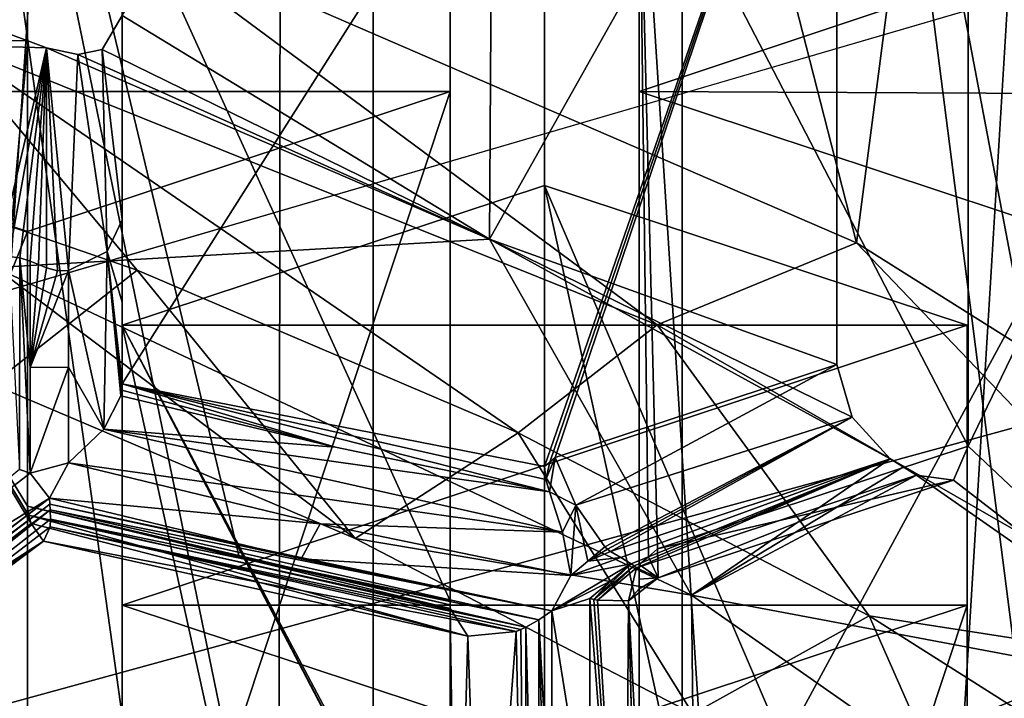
# Model space of a CAD drawing. Header units: millimetres. Extents: x -108 to 102, y -42 to 80.
# Tile 134 of 256: x -62.093 to -60.791, y -2.159 to -1.262. Entities that reach past the tile are written whole.
import ezdxf

# ---------------------------------------------------------------- set-up
doc = ezdxf.new("R2010")
doc.units = ezdxf.units.MM
doc.header["$LTSCALE"] = 81.481481
for name, color, linetype in [('1095', 7, 'CONTINUOUS'), ('1213', 7, 'CONTINUOUS'), ('1372', 7, 'CONTINUOUS'), ('1403', 7, 'CONTINUOUS'), ('1467', 7, 'CONTINUOUS'), ('1478', 7, 'CONTINUOUS'), ('1506', 7, 'CONTINUOUS'), ('1515', 7, 'CONTINUOUS'), ('1519', 7, 'CONTINUOUS'), ('1525', 7, 'CONTINUOUS'), ('1597', 7, 'CONTINUOUS'), ('1610', 7, 'CONTINUOUS'), ('1633', 7, 'CONTINUOUS'), ('1668', 7, 'CONTINUOUS'), ('1683', 7, 'CONTINUOUS'), ('1746', 7, 'CONTINUOUS'), ('1754', 7, 'CONTINUOUS'), ('1761', 7, 'CONTINUOUS'), ('1763', 7, 'CONTINUOUS'), ('1783', 7, 'CONTINUOUS'), ('1789', 7, 'CONTINUOUS'), ('1800', 7, 'CONTINUOUS'), ('1804', 7, 'CONTINUOUS'), ('1815', 7, 'CONTINUOUS'), ('1844', 7, 'CONTINUOUS'), ('1870', 7, 'CONTINUOUS'), ('1883', 7, 'CONTINUOUS'), ('1892', 7, 'CONTINUOUS'), ('257', 7, 'CONTINUOUS'), ('2739', 7, 'CONTINUOUS'), ('2749', 7, 'CONTINUOUS'), ('278', 7, 'CONTINUOUS'), ('2783', 7, 'CONTINUOUS'), ('2784', 7, 'CONTINUOUS'), ('326', 7, 'CONTINUOUS'), ('328', 7, 'CONTINUOUS'), ('334', 7, 'CONTINUOUS'), ('343', 7, 'CONTINUOUS'), ('393', 7, 'CONTINUOUS'), ('403', 7, 'CONTINUOUS'), ('417', 7, 'CONTINUOUS'), ('447', 7, 'CONTINUOUS'), ('452', 7, 'CONTINUOUS'), ('457', 7, 'CONTINUOUS'), ('491', 7, 'CONTINUOUS'), ('525', 7, 'CONTINUOUS'), ('582', 7, 'CONTINUOUS'), ('638', 7, 'CONTINUOUS'), ('840', 7, 'CONTINUOUS')]:
    doc.layers.add(name, color=color, linetype=linetype)

msp = doc.modelspace()

# ---------------------------------------------------------------- linework, layer by layer
at = {"layer": '1095', "color": 7, "linetype": 'CONTINUOUS', "true_color": 0x858787}
for points in [[(-62.6407, -0.9868, 234.0124), (-62.6407, -1.3568, 233.4841), (-61.5235, -0.9868, 234.0124), (-62.6407, -0.9868, 234.0124)], [(-61.5235, -0.9868, 234.0124), (-62.6407, -1.3568, 233.4841), (-61.5235, -1.3568, 233.4841), (-61.5235, -0.9868, 234.0124)], [(-61.5235, -1.3568, 233.4841), (-62.6407, -1.3568, 233.4841), (-62.0821, -1.5418, 233.2199), (-61.5235, -1.3568, 233.4841)]]:
    msp.add_3dface(points, dxfattribs=at)
at = {"layer": '1213', "color": 7, "linetype": 'CONTINUOUS', "true_color": 0x858787}
for points in [[(-61.2735, -1.3568, 233.4841), (-60.4851, -1.0938, 233.8596), (-61.2735, -0.9868, 234.0124), (-61.2735, -1.3568, 233.4841)], [(-60.1726, -1.3622, 233.4764), (-60.4851, -1.0938, 233.8596), (-61.2735, -1.3568, 233.4841), (-60.1726, -1.3622, 233.4764)], [(-60.7149, -1.5418, 233.2199), (-60.1726, -1.3622, 233.4764), (-61.2735, -1.3568, 233.4841), (-60.7149, -1.5418, 233.2199)]]:
    msp.add_3dface(points, dxfattribs=at)
at = {"layer": '1372', "color": 7, "linetype": 'CONTINUOUS', "true_color": 0x858787}
for points in [[(-61.9571, -3.1663, 234.0931), (-61.9571, -2.0359, 232.5142), (-61.9571, -1.6659, 233.0426), (-61.9571, -3.1663, 234.0931)], [(-61.9571, -3.1663, 234.0931), (-61.9571, -3.1805, 234.1053), (-61.9571, -2.0359, 232.5142), (-61.9571, -3.1663, 234.0931)], [(-61.9571, -3.1805, 234.1053), (-61.9571, -3.1914, 234.1192), (-61.9571, -2.0359, 232.5142), (-61.9571, -3.1805, 234.1053)], [(-61.9571, -3.1914, 234.1192), (-61.9571, -3.4385, 233.8955), (-61.9571, -2.0359, 232.5142), (-61.9571, -3.1914, 234.1192)], [(-61.9571, -3.4385, 233.8955), (-61.9571, -3.679, 233.6647), (-61.9571, -2.0359, 232.5142), (-61.9571, -3.4385, 233.8955)]]:
    msp.add_3dface(points, dxfattribs=at)
at = {"layer": '1403', "color": 7, "linetype": 'CONTINUOUS', "true_color": 0x858787}
for points in [[(-60.7149, -1.5418, 233.2199), (-61.2735, -1.3568, 233.4841), (-61.2735, -2.5726, 234.3354), (-60.7149, -1.5418, 233.2199)], [(-60.7149, -2.6077, 233.9663), (-60.7149, -1.5418, 233.2199), (-61.2735, -2.5726, 234.3354), (-60.7149, -2.6077, 233.9663)]]:
    msp.add_3dface(points, dxfattribs=at)
at = {"layer": '1467', "color": 7, "linetype": 'CONTINUOUS', "true_color": 0x858787}
for points in [[(-63.0797, -0.8135, 236.788), (-62.1939, -1.2862, 236.4827), (-61.9729, -1.1296, 236.3366), (-63.0797, -0.8135, 236.788)], [(-62.1939, -1.2862, 236.4827), (-61.2498, -1.6654, 235.9411), (-61.9729, -1.1296, 236.3366), (-62.1939, -1.2862, 236.4827)], [(-61.9729, -1.1296, 236.3366), (-61.2498, -1.6654, 235.9411), (-60.9862, -1.5569, 235.7262), (-61.9729, -1.1296, 236.3366)], [(-62.4749, -1.4077, 236.4623), (-61.9371, -1.5932, 236.1975), (-62.1939, -1.2862, 236.4827), (-62.4749, -1.4077, 236.4623)], [(-61.9371, -1.5932, 236.1975), (-61.4334, -1.8081, 235.8905), (-62.1939, -1.2862, 236.4827), (-61.9371, -1.5932, 236.1975)], [(-62.1939, -1.2862, 236.4827), (-61.4334, -1.8081, 235.8905), (-61.2498, -1.6654, 235.9411), (-62.1939, -1.2862, 236.4827)], [(-61.2498, -1.6654, 235.9411), (-60.4348, -2.1329, 235.2735), (-60.9862, -1.5569, 235.7262), (-61.2498, -1.6654, 235.9411)], [(-60.9862, -1.5569, 235.7262), (-60.4348, -2.1329, 235.2735), (-60.1533, -2.081, 234.9778), (-60.9862, -1.5569, 235.7262)], [(-61.4334, -1.8081, 235.8905), (-60.9692, -2.0501, 235.545), (-61.2498, -1.6654, 235.9411), (-61.4334, -1.8081, 235.8905)], [(-61.2498, -1.6654, 235.9411), (-60.9692, -2.0501, 235.545), (-60.4348, -2.1329, 235.2735), (-61.2498, -1.6654, 235.9411)], [(-60.9692, -2.0501, 235.545), (-60.5479, -2.3173, 235.1634), (-60.4348, -2.1329, 235.2735), (-60.9692, -2.0501, 235.545)]]:
    msp.add_3dface(points, dxfattribs=at)
at = {"layer": '1478', "color": 7, "linetype": 'CONTINUOUS', "true_color": 0x858787}
for points in [[(-62.6407, -0.9868, 234.0124), (-62.0821, -0.8018, 234.2766), (-62.0821, -1.905, 235.0491), (-62.6407, -0.9868, 234.0124)], [(-62.6407, -0.9868, 234.0124), (-62.0821, -1.905, 235.0491), (-62.0809, -1.9171, 235.0583), (-62.6407, -0.9868, 234.0124)], [(-62.3572, -2.1423, 235.0213), (-62.6407, -0.9868, 234.0124), (-62.0775, -1.928, 235.0684), (-62.3572, -2.1423, 235.0213)], [(-62.0775, -1.928, 235.0684), (-62.6407, -0.9868, 234.0124), (-62.0809, -1.9171, 235.0583), (-62.0775, -1.928, 235.0684)]]:
    msp.add_3dface(points, dxfattribs=at)
at = {"layer": '1506', "color": 7, "linetype": 'CONTINUOUS', "true_color": 0x858787}
for points in [[(-61.9371, -1.5932, 236.1975), (-62.4749, -1.4077, 236.4623), (-62.1288, -1.7439, 235.9823), (-61.9371, -1.5932, 236.1975)], [(-61.649, -1.948, 235.6908), (-61.9371, -1.5932, 236.1975), (-62.1288, -1.7439, 235.9823), (-61.649, -1.948, 235.6908)], [(-61.4334, -1.8081, 235.8905), (-61.9371, -1.5932, 236.1975), (-61.649, -1.948, 235.6908), (-61.4334, -1.8081, 235.8905)], [(-61.2027, -2.1797, 235.3599), (-61.4334, -1.8081, 235.8905), (-61.649, -1.948, 235.6908), (-61.2027, -2.1797, 235.3599)], [(-60.9692, -2.0501, 235.545), (-61.4334, -1.8081, 235.8905), (-61.2027, -2.1797, 235.3599), (-60.9692, -2.0501, 235.545)], [(-60.7998, -2.4351, 234.9951), (-60.9692, -2.0501, 235.545), (-61.2027, -2.1797, 235.3599), (-60.7998, -2.4351, 234.9951)], [(-60.5479, -2.3173, 235.1634), (-60.9692, -2.0501, 235.545), (-60.7998, -2.4351, 234.9951), (-60.5479, -2.3173, 235.1634)]]:
    msp.add_3dface(points, dxfattribs=at)
at = {"layer": '1515', "color": 7, "linetype": 'CONTINUOUS', "true_color": 0x858787}
for points in [[(-62.1249, -1.5896, 235.871), (-61.649, -1.948, 235.6908), (-62.1288, -1.7439, 235.9823), (-62.1249, -1.5896, 235.871)], [(-62.1249, -1.5896, 235.871), (-61.2043, -2.023, 235.2521), (-61.649, -1.948, 235.6908), (-62.1249, -1.5896, 235.871)], [(-61.2043, -2.023, 235.2521), (-61.2027, -2.1797, 235.3599), (-61.649, -1.948, 235.6908), (-61.2043, -2.023, 235.2521)], [(-61.2043, -2.023, 235.2521), (-60.4488, -2.551, 234.498), (-61.2027, -2.1797, 235.3599), (-61.2043, -2.023, 235.2521)]]:
    msp.add_3dface(points, dxfattribs=at)
at = {"layer": '1519', "color": 7, "linetype": 'CONTINUOUS', "true_color": 0x858787}
for points in [[(-61.3985, -3.7213, 233.3006), (-60.8399, -3.2752, 233.382), (-60.8399, -2.0359, 232.5142), (-61.3985, -3.7213, 233.3006)], [(-61.3985, -3.7213, 233.3006), (-60.8399, -2.0359, 232.5142), (-61.3985, -2.2209, 232.25), (-61.3985, -3.7213, 233.3006)]]:
    msp.add_3dface(points, dxfattribs=at)
at = {"layer": '1525', "color": 7, "linetype": 'CONTINUOUS', "true_color": 0x858787}
for points in [[(-60.8399, -3.2752, 233.382), (-60.8399, -2.7877, 233.828), (-60.8399, -1.6659, 233.0426), (-60.8399, -3.2752, 233.382)], [(-60.8399, -3.2752, 233.382), (-60.8399, -1.6659, 233.0426), (-60.8399, -2.0359, 232.5142), (-60.8399, -3.2752, 233.382)]]:
    msp.add_3dface(points, dxfattribs=at)
at = {"layer": '1597', "color": 7, "linetype": 'CONTINUOUS', "true_color": 0x858787}
for points in [[(-62.6407, -1.3568, 233.4841), (-62.6407, -2.9263, 234.5831), (-62.0821, -1.5418, 233.2199), (-62.6407, -1.3568, 233.4841)], [(-62.0821, -1.5418, 233.2199), (-62.6407, -2.9263, 234.5831), (-62.0821, -3.0396, 234.2687), (-62.0821, -1.5418, 233.2199)]]:
    msp.add_3dface(points, dxfattribs=at)
at = {"layer": '1610', "color": 7, "linetype": 'CONTINUOUS'}
for points in [[(-60.6731, 3.9221, 218.8377), (-60.6791, -2.1221, 223.0637), (-61.7424, 3.4916, 218.2229), (-60.6731, 3.9221, 218.8377)], [(-61.7424, 3.4916, 218.2229), (-61.75, -2.5522, 222.4494), (-62.9273, 3.1738, 217.7691), (-61.7424, 3.4916, 218.2229)], [(-60.6791, -2.1221, 223.0637), (-61.75, -2.5522, 222.4494), (-61.7424, 3.4916, 218.2229), (-60.6791, -2.1221, 223.0637)], [(-61.75, -2.5522, 222.4494), (-62.9348, -2.8691, 221.9969), (-62.9273, 3.1738, 217.7691), (-61.75, -2.5522, 222.4494)]]:
    msp.add_3dface(points, dxfattribs=at)
at = {"layer": '1633', "color": 7, "linetype": 'CONTINUOUS', "true_color": 0x858787}
for points in [[(-61.2735, -1.3568, 233.4841), (-61.2735, -0.9868, 234.0124), (-61.2735, -1.9823, 234.7094), (-61.2735, -1.3568, 233.4841)], [(-61.2735, -1.3568, 233.4841), (-61.2735, -1.9823, 234.7094), (-61.2735, -2.0015, 234.7269), (-61.2735, -1.3568, 233.4841)], [(-61.2735, -1.3568, 233.4841), (-61.2735, -2.0015, 234.7269), (-61.2735, -2.0143, 234.747), (-61.2735, -1.3568, 233.4841)], [(-61.2735, -1.3568, 233.4841), (-61.2735, -2.0143, 234.747), (-61.2735, -2.2966, 234.5455), (-61.2735, -1.3568, 233.4841)], [(-61.2735, -2.5726, 234.3354), (-61.2735, -1.3568, 233.4841), (-61.2735, -2.2966, 234.5455), (-61.2735, -2.5726, 234.3354)]]:
    msp.add_3dface(points, dxfattribs=at)
at = {"layer": '1668', "color": 7, "linetype": 'CONTINUOUS', "true_color": 0x858787}
for points in [[(-61.9729, -1.1296, 236.3366), (-60.9862, -1.5569, 235.7262), (-61.5226, 0.5387, 234.7963), (-61.9729, -1.1296, 236.3366)], [(-61.5226, 0.5387, 234.7963), (-60.9862, -1.5569, 235.7262), (-60.7624, 0.1635, 234.2606), (-61.5226, 0.5387, 234.7963)], [(-60.9862, -1.5569, 235.7262), (-60.1533, -2.081, 234.9778), (-60.7624, 0.1635, 234.2606), (-60.9862, -1.5569, 235.7262)]]:
    msp.add_3dface(points, dxfattribs=at)
at = {"layer": '1683', "color": 7, "linetype": 'CONTINUOUS', "true_color": 0x858787}
for points in [[(-61.5235, -1.3568, 233.4841), (-62.0821, -1.5418, 233.2199), (-62.0821, -3.0396, 234.2687), (-61.5235, -1.3568, 233.4841)], [(-61.5235, -2.5883, 234.3464), (-61.5235, -1.3568, 233.4841), (-62.0821, -3.0396, 234.2687), (-61.5235, -2.5883, 234.3464)]]:
    msp.add_3dface(points, dxfattribs=at)
at = {"layer": '1746', "color": 7, "linetype": 'CONTINUOUS', "true_color": 0x858787}
for points in [[(-61.3985, -0.8626, 234.1898), (-61.9571, -0.6777, 234.454), (-61.9571, -1.7436, 235.2004), (-61.3985, -0.8626, 234.1898)], [(-61.3985, -1.8527, 234.883), (-61.3985, -0.8626, 234.1898), (-61.9571, -1.7436, 235.2004), (-61.3985, -1.8527, 234.883)], [(-61.9571, -1.7436, 235.2004), (-61.9575, -1.7517, 235.2063), (-61.6749, -1.827, 235.0599), (-61.9571, -1.7436, 235.2004)], [(-61.3985, -1.8527, 234.883), (-61.9571, -1.7436, 235.2004), (-61.3968, -1.8698, 234.8938), (-61.3985, -1.8527, 234.883)], [(-61.3968, -1.8698, 234.8938), (-61.9571, -1.7436, 235.2004), (-61.392, -1.8862, 234.9019), (-61.3968, -1.8698, 234.8938)], [(-61.392, -1.8862, 234.9019), (-61.9571, -1.7436, 235.2004), (-61.6749, -1.827, 235.0599), (-61.392, -1.8862, 234.9019)], [(-61.9575, -1.7517, 235.2063), (-61.9588, -1.7592, 235.2125), (-61.6749, -1.827, 235.0599), (-61.9575, -1.7517, 235.2063)]]:
    msp.add_3dface(points, dxfattribs=at)
at = {"layer": '1754', "color": 7, "linetype": 'CONTINUOUS', "true_color": 0x858787}
for points in [[(-60.8399, -2.7877, 233.828), (-61.1182, -2.7583, 234.0036), (-61.3985, -1.481, 233.3067), (-60.8399, -2.7877, 233.828)], [(-60.8399, -1.6659, 233.0426), (-60.8399, -2.7877, 233.828), (-61.3985, -1.481, 233.3067), (-60.8399, -1.6659, 233.0426)], [(-61.1182, -2.7583, 234.0036), (-61.3985, -2.7203, 234.1745), (-61.3985, -1.481, 233.3067), (-61.1182, -2.7583, 234.0036)]]:
    msp.add_3dface(points, dxfattribs=at)
at = {"layer": '1761', "color": 7, "linetype": 'CONTINUOUS', "true_color": 0x858787}
for points in [[(-60.8385, -0.8428, 234.2182), (-60.8385, -1.8258, 234.9065), (-61.2735, -0.9868, 234.0124), (-60.8385, -0.8428, 234.2182)], [(-60.8385, -1.8258, 234.9065), (-61.2491, -1.9617, 234.7123), (-61.2735, -0.9868, 234.0124), (-60.8385, -1.8258, 234.9065)], [(-61.2735, -0.9868, 234.0124), (-61.2491, -1.9617, 234.7123), (-61.2613, -1.972, 234.7109), (-61.2735, -0.9868, 234.0124)], [(-61.2735, -0.9868, 234.0124), (-61.2613, -1.972, 234.7109), (-61.2735, -1.9823, 234.7094), (-61.2735, -0.9868, 234.0124)]]:
    msp.add_3dface(points, dxfattribs=at)
at = {"layer": '1763', "color": 7, "linetype": 'CONTINUOUS', "true_color": 0x858787}
for points in [[(-60.4851, -1.0938, 233.8596), (-60.8385, -1.8258, 234.9065), (-60.8385, -0.8428, 234.2182), (-60.4851, -1.0938, 233.8596)], [(-60.8385, -1.8258, 234.9065), (-60.4851, -1.0938, 233.8596), (-60.4857, -2.1582, 234.606), (-60.8385, -1.8258, 234.9065)], [(-60.8581, -1.8707, 234.9649), (-60.8385, -1.8258, 234.9065), (-60.4857, -2.1582, 234.606), (-60.8581, -1.8707, 234.9649)], [(-60.9069, -1.8641, 235.0261), (-60.8581, -1.8707, 234.9649), (-60.4857, -2.1582, 234.606), (-60.9069, -1.8641, 235.0261)]]:
    msp.add_3dface(points, dxfattribs=at)
at = {"layer": '1783', "color": 7, "linetype": 'CONTINUOUS', "true_color": 0x858787}
for points in [[(-61.0123, -0.7347, 234.3725), (-61.3985, -0.8626, 234.1898), (-61.3985, -1.8527, 234.883), (-61.0123, -0.7347, 234.3725)], [(-61.3985, -1.8527, 234.883), (-61.3915, -1.8469, 234.8838), (-61.0123, -0.7347, 234.3725), (-61.3985, -1.8527, 234.883)], [(-61.3846, -1.841, 234.8846), (-61.0123, -0.7347, 234.3725), (-61.3915, -1.8469, 234.8838), (-61.3846, -1.841, 234.8846)], [(-61.0123, -1.7177, 235.0607), (-61.0123, -0.7347, 234.3725), (-61.3846, -1.841, 234.8846), (-61.0123, -1.7177, 235.0607)]]:
    msp.add_3dface(points, dxfattribs=at)
at = {"layer": '1789', "color": 7, "linetype": 'CONTINUOUS', "true_color": 0x858787}
for points in [[(-61.9571, -1.2563, 235.7197), (-61.4646, -0.4905, 234.7213), (-61.4714, -1.5521, 235.4717), (-61.9571, -1.2563, 235.7197)], [(-61.4646, -0.4905, 234.7213), (-61.0123, -0.7347, 234.3725), (-61.4714, -1.5521, 235.4717), (-61.4646, -0.4905, 234.7213)], [(-61.4714, -1.5521, 235.4717), (-61.0123, -0.7347, 234.3725), (-61.0123, -1.7177, 235.0607), (-61.4714, -1.5521, 235.4717)], [(-61.9837, -1.3015, 235.7736), (-61.9571, -1.2563, 235.7197), (-61.4714, -1.5521, 235.4717), (-61.9837, -1.3015, 235.7736)], [(-62.0571, -1.2994, 235.8326), (-62.0158, -1.3079, 235.8048), (-61.4714, -1.5521, 235.4717), (-62.0571, -1.2994, 235.8326)], [(-62.0158, -1.3079, 235.8048), (-61.9837, -1.3015, 235.7736), (-61.4714, -1.5521, 235.4717), (-62.0158, -1.3079, 235.8048)], [(-60.9416, -1.8425, 235.0569), (-61.4714, -1.5521, 235.4717), (-60.9917, -1.7876, 235.0835), (-60.9416, -1.8425, 235.0569)], [(-60.9917, -1.7876, 235.0835), (-61.4714, -1.5521, 235.4717), (-61.0123, -1.7177, 235.0607), (-60.9917, -1.7876, 235.0835)]]:
    msp.add_3dface(points, dxfattribs=at)
at = {"layer": '1800', "color": 7, "linetype": 'CONTINUOUS', "true_color": 0x858787}
msp.add_3dface([(-60.6791, -2.1221, 223.0637), (-60.6989, -2.2344, 222.9883), (-61.75, -2.5522, 222.4494), (-60.6791, -2.1221, 223.0637)], dxfattribs=at)
at = {"layer": '1804', "color": 7, "linetype": 'CONTINUOUS', "true_color": 0x858787}
for points in [[(-62.0821, -0.8018, 234.2766), (-61.5235, -0.9868, 234.0124), (-61.5235, -2.0305, 234.7432), (-62.0821, -0.8018, 234.2766)], [(-62.0821, -1.905, 235.0491), (-62.0821, -0.8018, 234.2766), (-61.8023, -1.972, 234.8988), (-62.0821, -1.905, 235.0491)], [(-61.8023, -1.972, 234.8988), (-62.0821, -0.8018, 234.2766), (-61.5235, -2.0305, 234.7432), (-61.8023, -1.972, 234.8988)]]:
    msp.add_3dface(points, dxfattribs=at)
at = {"layer": '1815', "color": 7, "linetype": 'CONTINUOUS', "true_color": 0x858787}
for points in [[(-61.3985, -2.7203, 234.1745), (-61.9571, -1.6659, 233.0426), (-61.3985, -1.481, 233.3067), (-61.3985, -2.7203, 234.1745)], [(-61.3922, -2.7467, 234.1975), (-61.6728, -2.9599, 234.149), (-61.9571, -1.6659, 233.0426), (-61.3922, -2.7467, 234.1975)], [(-61.3969, -2.7345, 234.1856), (-61.3922, -2.7467, 234.1975), (-61.9571, -1.6659, 233.0426), (-61.3969, -2.7345, 234.1856)], [(-61.6728, -2.9599, 234.149), (-61.9571, -3.1663, 234.0931), (-61.9571, -1.6659, 233.0426), (-61.6728, -2.9599, 234.149)], [(-61.3985, -2.7203, 234.1745), (-61.3969, -2.7345, 234.1856), (-61.9571, -1.6659, 233.0426), (-61.3985, -2.7203, 234.1745)]]:
    msp.add_3dface(points, dxfattribs=at)
at = {"layer": '1844', "color": 7, "linetype": 'CONTINUOUS', "true_color": 0x858787}
for points in [[(-62.1071, -1.2805, 235.8595), (-62.082, -1.2899, 235.8461), (-63.1752, -1.2676, 236.3308), (-62.1071, -1.2805, 235.8595)], [(-62.082, -1.2899, 235.8461), (-62.0571, -1.2994, 235.8326), (-63.1752, -1.2676, 236.3308), (-62.082, -1.2899, 235.8461)], [(-63.1752, -1.2676, 236.3308), (-62.0571, -1.2994, 235.8326), (-62.1249, -1.5896, 235.871), (-63.1752, -1.2676, 236.3308)], [(-62.0571, -1.2994, 235.8326), (-61.4714, -1.5521, 235.4717), (-62.1249, -1.5896, 235.871), (-62.0571, -1.2994, 235.8326)], [(-62.1249, -1.5896, 235.871), (-61.4714, -1.5521, 235.4717), (-61.2043, -2.023, 235.2521), (-62.1249, -1.5896, 235.871)], [(-61.4714, -1.5521, 235.4717), (-60.9416, -1.8425, 235.0569), (-61.2043, -2.023, 235.2521), (-61.4714, -1.5521, 235.4717)], [(-60.9416, -1.8425, 235.0569), (-60.9242, -1.8533, 235.0415), (-61.2043, -2.023, 235.2521), (-60.9416, -1.8425, 235.0569)], [(-60.9242, -1.8533, 235.0415), (-60.9069, -1.8641, 235.0261), (-61.2043, -2.023, 235.2521), (-60.9242, -1.8533, 235.0415)], [(-60.9069, -1.8641, 235.0261), (-60.4857, -2.1582, 234.606), (-61.2043, -2.023, 235.2521), (-60.9069, -1.8641, 235.0261)], [(-61.2043, -2.023, 235.2521), (-60.4857, -2.1582, 234.606), (-60.4488, -2.551, 234.498), (-61.2043, -2.023, 235.2521)]]:
    msp.add_3dface(points, dxfattribs=at)
at = {"layer": '1870', "color": 7, "linetype": 'CONTINUOUS', "true_color": 0x858787}
for points in [[(-61.9571, -1.2563, 235.7197), (-61.9571, -1.5266, 235.3337), (-61.9571, -0.6777, 234.454), (-61.9571, -1.2563, 235.7197)], [(-61.9571, -0.6777, 234.454), (-61.9571, -1.5266, 235.3337), (-61.9571, -1.6355, 235.2676), (-61.9571, -0.6777, 234.454)], [(-61.9571, -0.6777, 234.454), (-61.9571, -1.6355, 235.2676), (-61.9571, -1.7436, 235.2004), (-61.9571, -0.6777, 234.454)]]:
    msp.add_3dface(points, dxfattribs=at)
at = {"layer": '1883', "color": 7, "linetype": 'CONTINUOUS', "true_color": 0x858787}
msp.add_3dface([(-61.9571, -2.0359, 232.5142), (-61.9571, -3.679, 233.6647), (-61.3985, -2.2209, 232.25), (-61.9571, -2.0359, 232.5142)], dxfattribs=at)
at = {"layer": '1892', "color": 7, "linetype": 'CONTINUOUS', "true_color": 0x858787}
for points in [[(-61.5235, -0.9868, 234.0124), (-61.5235, -1.3568, 233.4841), (-61.5235, -2.5883, 234.3464), (-61.5235, -0.9868, 234.0124)], [(-61.5235, -2.0305, 234.7432), (-61.5235, -0.9868, 234.0124), (-61.5235, -2.5883, 234.3464), (-61.5235, -2.0305, 234.7432)], [(-61.5235, -2.0356, 234.7471), (-61.5235, -2.0305, 234.7432), (-61.5235, -2.5883, 234.3464), (-61.5235, -2.0356, 234.7471)], [(-61.5235, -2.0404, 234.7513), (-61.5235, -2.0356, 234.7471), (-61.5235, -2.5883, 234.3464), (-61.5235, -2.0404, 234.7513)], [(-61.5235, -2.0404, 234.7513), (-61.5235, -2.5883, 234.3464), (-61.5235, -2.3174, 234.553), (-61.5235, -2.0404, 234.7513)]]:
    msp.add_3dface(points, dxfattribs=at)
at = {"layer": '257', "color": 7, "linetype": 'CONTINUOUS', "true_color": 0x858787}
msp.add_3dface([(-62.4082, -2.115, 235.2023), (-62.0786, -1.8613, 235.257), (-62.0927, -1.8567, 235.2636), (-62.4082, -2.115, 235.2023)], dxfattribs=at)
at = {"layer": '2739', "color": 7, "linetype": 'CONTINUOUS', "true_color": 0xe6e6e6}
for points in [[(-61.2165, 11.6238, 210.7897), (-59.9721, 12.0901, 211.4557), (-61.2165, -8.2816, 224.7276), (-61.2165, 11.6238, 210.7897)], [(-61.2165, -8.2816, 224.7276), (-59.9721, 12.0901, 211.4557), (-59.9721, -7.8153, 225.3936), (-61.2165, -8.2816, 224.7276)], [(-62.5777, 11.2813, 210.3006), (-61.2165, 11.6238, 210.7897), (-62.5777, -8.6241, 224.2385), (-62.5777, 11.2813, 210.3006)], [(-62.5777, -8.6241, 224.2385), (-61.2165, 11.6238, 210.7897), (-61.2165, -8.2816, 224.7276), (-62.5777, -8.6241, 224.2385)]]:
    msp.add_3dface(points, dxfattribs=at)
at = {"layer": '2749', "color": 7, "linetype": 'CONTINUOUS', "true_color": 0xe6e6e6}
for points in [[(-60.5174, 4.9772, 217.8601), (-61.6266, 4.5318, 217.2241), (-60.5184, -4.116, 224.226), (-60.5174, 4.9772, 217.8601)], [(-61.6266, 4.5318, 217.2241), (-62.85, 4.2049, 216.7573), (-61.625, -4.5604, 223.5913), (-61.6266, 4.5318, 217.2241)], [(-60.5184, -4.116, 224.226), (-61.6266, 4.5318, 217.2241), (-61.0548, -4.3521, 223.8889), (-60.5184, -4.116, 224.226)], [(-61.0548, -4.3521, 223.8889), (-61.6266, 4.5318, 217.2241), (-61.625, -4.5604, 223.5913), (-61.0548, -4.3521, 223.8889)], [(-61.625, -4.5604, 223.5913), (-62.85, 4.2049, 216.7573), (-62.2247, -4.7395, 223.3356), (-61.625, -4.5604, 223.5913)]]:
    msp.add_3dface(points, dxfattribs=at)
at = {"layer": '278', "color": 7, "linetype": 'CONTINUOUS', "true_color": 0x858787}
for points in [[(-61.9571, -1.2563, 235.7197), (-61.9837, -1.3015, 235.7736), (-61.9571, -1.5266, 235.3337), (-61.9571, -1.2563, 235.7197)], [(-62.0571, -1.2994, 235.8326), (-62.0571, -1.5901, 235.4174), (-62.0427, -1.594, 235.41), (-62.0571, -1.2994, 235.8326)], [(-62.0158, -1.3079, 235.8048), (-62.0571, -1.2994, 235.8326), (-62.0281, -1.5934, 235.4052), (-62.0158, -1.3079, 235.8048)], [(-62.0281, -1.5934, 235.4052), (-62.0571, -1.2994, 235.8326), (-62.0427, -1.594, 235.41), (-62.0281, -1.5934, 235.4052)], [(-61.9837, -1.3015, 235.7736), (-62.0158, -1.3079, 235.8048), (-61.977, -1.5684, 235.3785), (-61.9837, -1.3015, 235.7736)], [(-61.9571, -1.5266, 235.3337), (-61.9837, -1.3015, 235.7736), (-61.977, -1.5684, 235.3785), (-61.9571, -1.5266, 235.3337)], [(-61.977, -1.5684, 235.3785), (-62.0158, -1.3079, 235.8048), (-62.0281, -1.5934, 235.4052), (-61.977, -1.5684, 235.3785)]]:
    msp.add_3dface(points, dxfattribs=at)
at = {"layer": '2783', "color": 7, "linetype": 'CONTINUOUS', "true_color": 0x96918c}
for points in [[(-60.7847, 29.3264, 82.05), (-61.8164, 28.5481, 82.05), (87.5, -10.5, 82.05), (-60.7847, 29.3264, 82.05)], [(-61.8164, 28.5481, 82.05), (-62.9713, 27.9733, 82.05), (87.5, -10.5, 82.05), (-61.8164, 28.5481, 82.05)], [(-62.9713, 27.9733, 82.05), (-64.2102, 27.62, 82.05), (87.5, -10.5, 82.05), (-62.9713, 27.9733, 82.05)], [(87.5, -10.5, 82.05), (-66.7898, 27.62, 82.05), (-92.5, -10.5, 82.05), (87.5, -10.5, 82.05)], [(-65.5, 27.5, 82.05), (-66.7898, 27.62, 82.05), (87.5, -10.5, 82.05), (-65.5, 27.5, 82.05)], [(-64.2102, 27.62, 82.05), (-65.5, 27.5, 82.05), (87.5, -10.5, 82.05), (-64.2102, 27.62, 82.05)]]:
    msp.add_3dface(points, dxfattribs=at)
at = {"layer": '2784', "color": 7, "linetype": 'CONTINUOUS', "true_color": 0x96918c}
for points in [[(-59.9131, 30.2829, 80.05), (33.7808, 35.6255, 80.05), (-92.5, -10.5, 80.05), (-59.9131, 30.2829, 80.05)], [(33.7808, 35.6255, 80.05), (33.7808, 33.3745, 80.05), (-92.5, -10.5, 80.05), (33.7808, 35.6255, 80.05)], [(33.7808, 33.3745, 80.05), (34.0236, 31.1443, 80.05), (-92.5, -10.5, 80.05), (33.7808, 33.3745, 80.05)], [(34.0236, 31.1443, 80.05), (34.5065, 28.9481, 80.05), (-92.5, -10.5, 80.05), (34.0236, 31.1443, 80.05)], [(-60.7847, 29.3264, 80.05), (-59.9131, 30.2829, 80.05), (-92.5, -10.5, 80.05), (-60.7847, 29.3264, 80.05)], [(-61.8164, 28.5481, 80.05), (-60.7847, 29.3264, 80.05), (-92.5, -10.5, 80.05), (-61.8164, 28.5481, 80.05)], [(34.5065, 28.9481, 80.05), (35.2245, 26.8193, 80.05), (-92.5, -10.5, 80.05), (34.5065, 28.9481, 80.05)], [(-62.9713, 27.9733, 80.05), (-61.8164, 28.5481, 80.05), (-92.5, -10.5, 80.05), (-62.9713, 27.9733, 80.05)], [(35.2245, 26.8193, 80.05), (36.1664, 24.7822, 80.05), (-92.5, -10.5, 80.05), (35.2245, 26.8193, 80.05)], [(36.1664, 24.7822, 80.05), (37.3269, 22.8539, 80.05), (-92.5, -10.5, 80.05), (36.1664, 24.7822, 80.05)], [(37.3269, 22.8539, 80.05), (38.6843, 21.0684, 80.05), (-92.5, -10.5, 80.05), (37.3269, 22.8539, 80.05)], [(38.6843, 21.0684, 80.05), (40.2315, 19.4345, 80.05), (-92.5, -10.5, 80.05), (38.6843, 21.0684, 80.05)], [(40.2315, 19.4345, 80.05), (41.9428, 17.9816, 80.05), (-92.5, -10.5, 80.05), (40.2315, 19.4345, 80.05)], [(41.9428, 17.9816, 80.05), (43.8012, 16.7209, 80.05), (-92.5, -10.5, 80.05), (41.9428, 17.9816, 80.05)], [(43.8012, 16.7209, 80.05), (45.7889, 15.6676, 80.05), (-92.5, -10.5, 80.05), (43.8012, 16.7209, 80.05)], [(45.7889, 15.6676, 80.05), (47.8726, 14.8371, 80.05), (-92.5, -10.5, 80.05), (45.7889, 15.6676, 80.05)], [(47.8726, 14.8371, 80.05), (50.0414, 14.2349, 80.05), (-92.5, -10.5, 80.05), (47.8726, 14.8371, 80.05)], [(50.0414, 14.2349, 80.05), (52.2492, 13.8729, 80.05), (-92.5, -10.5, 80.05), (50.0414, 14.2349, 80.05)], [(54.5, 13.75, 80.05), (56.7508, 13.8729, 80.05), (-92.5, -10.5, 80.05), (54.5, 13.75, 80.05)], [(-92.5, -10.5, 80.05), (56.7508, 13.8729, 80.05), (87.5, -10.5, 80.05), (-92.5, -10.5, 80.05)], [(52.2492, 13.8729, 80.05), (54.5, 13.75, 80.05), (-92.5, -10.5, 80.05), (52.2492, 13.8729, 80.05)]]:
    msp.add_3dface(points, dxfattribs=at)
at = {"layer": '326', "color": 7, "linetype": 'CONTINUOUS', "true_color": 0x858787}
for points in [[(-61.2735, -2.0143, 234.747), (-61.2876, -2.0301, 234.7984), (-61.2735, -2.2966, 234.5455), (-61.2735, -2.0143, 234.747)], [(-61.3388, -2.0273, 234.8518), (-61.3388, -2.3571, 234.6175), (-61.2921, -2.6278, 234.3658), (-61.3388, -2.0273, 234.8518)], [(-61.3336, -2.0286, 234.8484), (-61.3388, -2.0273, 234.8518), (-61.2921, -2.6278, 234.3658), (-61.3336, -2.0286, 234.8484)], [(-61.3284, -2.0296, 234.8448), (-61.3336, -2.0286, 234.8484), (-61.2921, -2.6278, 234.3658), (-61.3284, -2.0296, 234.8448)], [(-61.2876, -2.0301, 234.7984), (-61.3284, -2.0296, 234.8448), (-61.2921, -2.6278, 234.3658), (-61.2876, -2.0301, 234.7984)], [(-61.2737, -2.5778, 234.3392), (-61.2876, -2.0301, 234.7984), (-61.2921, -2.6278, 234.3658), (-61.2737, -2.5778, 234.3392)], [(-61.2876, -2.0301, 234.7984), (-61.2735, -2.5726, 234.3354), (-61.2735, -2.2966, 234.5455), (-61.2876, -2.0301, 234.7984)], [(-61.2876, -2.0301, 234.7984), (-61.2737, -2.5778, 234.3392), (-61.2735, -2.5726, 234.3354), (-61.2876, -2.0301, 234.7984)]]:
    msp.add_3dface(points, dxfattribs=at)
at = {"layer": '328', "color": 7, "linetype": 'CONTINUOUS', "true_color": 0x858787}
for points in [[(-61.9571, -1.5266, 235.3337), (-61.977, -1.5684, 235.3785), (-61.9571, -1.6355, 235.2676), (-61.9571, -1.5266, 235.3337)], [(-61.977, -1.5684, 235.3785), (-62.0281, -1.5934, 235.4052), (-61.9815, -1.8033, 235.2402), (-61.977, -1.5684, 235.3785)], [(-61.9588, -1.7592, 235.2125), (-61.977, -1.5684, 235.3785), (-61.9815, -1.8033, 235.2402), (-61.9588, -1.7592, 235.2125)], [(-61.9571, -1.6355, 235.2676), (-61.977, -1.5684, 235.3785), (-61.9571, -1.7436, 235.2004), (-61.9571, -1.6355, 235.2676)], [(-61.9571, -1.7436, 235.2004), (-61.977, -1.5684, 235.3785), (-61.9575, -1.7517, 235.2063), (-61.9571, -1.7436, 235.2004)], [(-61.9575, -1.7517, 235.2063), (-61.977, -1.5684, 235.3785), (-61.9588, -1.7592, 235.2125), (-61.9575, -1.7517, 235.2063)], [(-62.0281, -1.5934, 235.4052), (-62.0281, -1.7212, 235.3272), (-61.9815, -1.8033, 235.2402), (-62.0281, -1.5934, 235.4052)], [(-62.0281, -1.7212, 235.3272), (-62.0281, -1.8479, 235.2476), (-61.9815, -1.8033, 235.2402), (-62.0281, -1.7212, 235.3272)]]:
    msp.add_3dface(points, dxfattribs=at)
at = {"layer": '334', "color": 7, "linetype": 'CONTINUOUS', "true_color": 0x858787}
for points in [[(-61.3915, -1.8469, 234.8838), (-61.3985, -1.8527, 234.883), (-61.3968, -1.8698, 234.8938), (-61.3915, -1.8469, 234.8838)], [(-61.3846, -1.841, 234.8846), (-61.3915, -1.8469, 234.8838), (-61.3968, -1.8698, 234.8938), (-61.3846, -1.841, 234.8846)], [(-61.3846, -1.841, 234.8846), (-61.3968, -1.8698, 234.8938), (-61.392, -1.8862, 234.9019), (-61.3846, -1.841, 234.8846)], [(-61.3571, -1.9038, 234.9117), (-61.3846, -1.841, 234.8846), (-61.392, -1.8862, 234.9019), (-61.3571, -1.9038, 234.9117)], [(-61.3571, -1.9038, 234.9117), (-61.392, -1.8862, 234.9019), (-61.3749, -1.9395, 234.9078), (-61.3571, -1.9038, 234.9117)], [(-61.364, -1.9969, 234.8838), (-61.3571, -1.9038, 234.9117), (-61.3749, -1.9395, 234.9078), (-61.364, -1.9969, 234.8838)], [(-61.3571, -1.9038, 234.9117), (-61.364, -1.9969, 234.8838), (-61.3414, -1.978, 234.8865), (-61.3571, -1.9038, 234.9117)], [(-61.3188, -1.9591, 234.8892), (-61.3571, -1.9038, 234.9117), (-61.3414, -1.978, 234.8865), (-61.3188, -1.9591, 234.8892)]]:
    msp.add_3dface(points, dxfattribs=at)
at = {"layer": '343', "color": 7, "linetype": 'CONTINUOUS', "true_color": 0x858787}
for points in [[(-62.1071, -1.2805, 235.8595), (-62.1071, -1.5752, 235.4386), (-62.082, -1.2899, 235.8461), (-62.1071, -1.2805, 235.8595)], [(-62.1071, -1.5752, 235.4386), (-62.0571, -1.2994, 235.8326), (-62.082, -1.2899, 235.8461), (-62.1071, -1.5752, 235.4386)], [(-62.0571, -1.2994, 235.8326), (-62.1071, -1.5752, 235.4386), (-62.0925, -1.5768, 235.4364), (-62.0571, -1.2994, 235.8326)], [(-62.0786, -1.5811, 235.4302), (-62.0571, -1.2994, 235.8326), (-62.0925, -1.5768, 235.4364), (-62.0786, -1.5811, 235.4302)], [(-62.0678, -1.5856, 235.4238), (-62.0571, -1.2994, 235.8326), (-62.0786, -1.5811, 235.4302), (-62.0678, -1.5856, 235.4238)], [(-62.0571, -1.5901, 235.4174), (-62.0571, -1.2994, 235.8326), (-62.0678, -1.5856, 235.4238), (-62.0571, -1.5901, 235.4174)]]:
    msp.add_3dface(points, dxfattribs=at)
at = {"layer": '393', "color": 7, "linetype": 'CONTINUOUS', "true_color": 0x858787}
for points in [[(-61.0123, -1.7177, 235.0607), (-61.3846, -1.841, 234.8846), (-61.3571, -1.9038, 234.9117), (-61.0123, -1.7177, 235.0607)], [(-60.9917, -1.7876, 235.0835), (-61.0123, -1.7177, 235.0607), (-61.3571, -1.9038, 234.9117), (-60.9917, -1.7876, 235.0835)], [(-61.3188, -1.9591, 234.8892), (-60.9917, -1.7876, 235.0835), (-61.3571, -1.9038, 234.9117), (-61.3188, -1.9591, 234.8892)], [(-61.3154, -1.9622, 234.8856), (-60.9917, -1.7876, 235.0835), (-61.3188, -1.9591, 234.8892), (-61.3154, -1.9622, 234.8856)], [(-61.3115, -1.965, 234.882), (-60.9917, -1.7876, 235.0835), (-61.3154, -1.9622, 234.8856), (-61.3115, -1.965, 234.882)], [(-60.9416, -1.8425, 235.0569), (-60.9917, -1.7876, 235.0835), (-61.3115, -1.965, 234.882), (-60.9416, -1.8425, 235.0569)]]:
    msp.add_3dface(points, dxfattribs=at)
at = {"layer": '403', "color": 7, "linetype": 'CONTINUOUS', "true_color": 0x858787}
for points in [[(-60.8385, -1.8258, 234.9065), (-60.8581, -1.8707, 234.9649), (-61.2491, -1.9617, 234.7123), (-60.8385, -1.8258, 234.9065)], [(-60.9069, -1.8641, 235.0261), (-61.2772, -1.9867, 234.8509), (-61.2484, -2.0001, 234.7817), (-60.9069, -1.8641, 235.0261)], [(-61.2491, -1.9617, 234.7123), (-60.8581, -1.8707, 234.9649), (-61.2484, -2.0001, 234.7817), (-61.2491, -1.9617, 234.7123)], [(-60.8581, -1.8707, 234.9649), (-60.9069, -1.8641, 235.0261), (-61.2484, -2.0001, 234.7817), (-60.8581, -1.8707, 234.9649)]]:
    msp.add_3dface(points, dxfattribs=at)
at = {"layer": '417', "color": 7, "linetype": 'CONTINUOUS', "true_color": 0x858787}
for points in [[(-62.0678, -1.5856, 235.4238), (-62.0786, -1.5811, 235.4302), (-62.0786, -1.7218, 235.3446), (-62.0678, -1.5856, 235.4238)], [(-62.0571, -1.5901, 235.4174), (-62.0678, -1.5856, 235.4238), (-62.0786, -1.7218, 235.3446), (-62.0571, -1.5901, 235.4174)], [(-62.0427, -1.594, 235.41), (-62.0571, -1.5901, 235.4174), (-62.0786, -1.7218, 235.3446), (-62.0427, -1.594, 235.41)], [(-62.0281, -1.5934, 235.4052), (-62.0427, -1.594, 235.41), (-62.0786, -1.7218, 235.3446), (-62.0281, -1.5934, 235.4052)], [(-62.0281, -1.5934, 235.4052), (-62.0786, -1.7218, 235.3446), (-62.0281, -1.7212, 235.3272), (-62.0281, -1.5934, 235.4052)], [(-62.0786, -1.7218, 235.3446), (-62.0786, -1.8613, 235.257), (-62.0281, -1.7212, 235.3272), (-62.0786, -1.7218, 235.3446)], [(-62.0281, -1.7212, 235.3272), (-62.0786, -1.8613, 235.257), (-62.0281, -1.8479, 235.2476), (-62.0281, -1.7212, 235.3272)], [(-62.0281, -1.8479, 235.2476), (-62.0786, -1.8613, 235.257), (-62.0533, -1.8944, 235.2268), (-62.0281, -1.8479, 235.2476)], [(-61.6951, -1.9284, 235.0692), (-62.0281, -1.8479, 235.2476), (-62.0533, -1.8944, 235.2268), (-61.6951, -1.9284, 235.0692)], [(-62.0786, -1.8613, 235.257), (-62.4082, -2.115, 235.2023), (-62.0533, -1.8944, 235.2268), (-62.0786, -1.8613, 235.257)], [(-62.0533, -1.8944, 235.2268), (-62.4082, -2.115, 235.2023), (-62.383, -2.148, 235.172), (-62.0533, -1.8944, 235.2268)], [(-61.7204, -1.9749, 235.0485), (-61.6951, -1.9284, 235.0692), (-62.0533, -1.8944, 235.2268), (-61.7204, -1.9749, 235.0485)], [(-61.364, -1.9969, 234.8838), (-61.6951, -1.9284, 235.0692), (-61.7204, -1.9749, 235.0485), (-61.364, -1.9969, 234.8838)], [(-61.3154, -1.9622, 234.8856), (-61.3188, -1.9591, 234.8892), (-61.3414, -1.978, 234.8865), (-61.3154, -1.9622, 234.8856)], [(-61.3115, -1.965, 234.882), (-61.3154, -1.9622, 234.8856), (-61.3414, -1.978, 234.8865), (-61.3115, -1.965, 234.882)], [(-61.2977, -1.9732, 234.8702), (-61.3115, -1.965, 234.882), (-61.3414, -1.978, 234.8865), (-61.2977, -1.9732, 234.8702)], [(-61.3892, -2.0435, 234.8632), (-61.364, -1.9969, 234.8838), (-61.7204, -1.9749, 235.0485), (-61.3892, -2.0435, 234.8632)], [(-61.284, -1.9815, 234.8584), (-61.2977, -1.9732, 234.8702), (-61.364, -1.9969, 234.8838), (-61.284, -1.9815, 234.8584)], [(-61.364, -1.9969, 234.8838), (-61.2977, -1.9732, 234.8702), (-61.3414, -1.978, 234.8865), (-61.364, -1.9969, 234.8838)], [(-61.284, -1.9815, 234.8584), (-61.364, -1.9969, 234.8838), (-61.3892, -2.0435, 234.8632), (-61.284, -1.9815, 234.8584)], [(-61.3114, -2.0045, 234.8551), (-61.284, -1.9815, 234.8584), (-61.3892, -2.0435, 234.8632), (-61.3114, -2.0045, 234.8551)], [(-61.3388, -2.0273, 234.8518), (-61.3114, -2.0045, 234.8551), (-61.3892, -2.0435, 234.8632), (-61.3388, -2.0273, 234.8518)], [(-61.3388, -2.3571, 234.6175), (-61.3388, -2.0273, 234.8518), (-61.3892, -2.0435, 234.8632), (-61.3388, -2.3571, 234.6175)], [(-61.3892, -2.3731, 234.6287), (-61.3388, -2.3571, 234.6175), (-61.3892, -2.0435, 234.8632), (-61.3892, -2.3731, 234.6287)]]:
    msp.add_3dface(points, dxfattribs=at)
at = {"layer": '447', "color": 7, "linetype": 'CONTINUOUS', "true_color": 0x858787}
for points in [[(-61.2491, -1.9617, 234.7123), (-61.2484, -2.0001, 234.7817), (-61.2613, -1.972, 234.7109), (-61.2491, -1.9617, 234.7123)], [(-61.2613, -1.972, 234.7109), (-61.2484, -2.0001, 234.7817), (-61.2735, -1.9823, 234.7094), (-61.2613, -1.972, 234.7109)], [(-61.2803, -1.984, 234.8548), (-61.284, -1.9815, 234.8584), (-61.3336, -2.0286, 234.8484), (-61.2803, -1.984, 234.8548)], [(-61.284, -1.9815, 234.8584), (-61.3114, -2.0045, 234.8551), (-61.3336, -2.0286, 234.8484), (-61.284, -1.9815, 234.8584)], [(-61.3284, -2.0296, 234.8448), (-61.2803, -1.984, 234.8548), (-61.3336, -2.0286, 234.8484), (-61.3284, -2.0296, 234.8448)], [(-61.2772, -1.9867, 234.8509), (-61.2803, -1.984, 234.8548), (-61.3284, -2.0296, 234.8448), (-61.2772, -1.9867, 234.8509)], [(-61.2876, -2.0301, 234.7984), (-61.2772, -1.9867, 234.8509), (-61.3284, -2.0296, 234.8448), (-61.2876, -2.0301, 234.7984)], [(-61.2484, -2.0001, 234.7817), (-61.2772, -1.9867, 234.8509), (-61.2876, -2.0301, 234.7984), (-61.2484, -2.0001, 234.7817)], [(-61.2735, -1.9823, 234.7094), (-61.2484, -2.0001, 234.7817), (-61.2735, -2.0015, 234.7269), (-61.2735, -1.9823, 234.7094)], [(-61.3114, -2.0045, 234.8551), (-61.3388, -2.0273, 234.8518), (-61.3336, -2.0286, 234.8484), (-61.3114, -2.0045, 234.8551)], [(-61.2735, -2.0143, 234.747), (-61.2484, -2.0001, 234.7817), (-61.2876, -2.0301, 234.7984), (-61.2735, -2.0143, 234.747)], [(-61.2735, -2.0015, 234.7269), (-61.2484, -2.0001, 234.7817), (-61.2735, -2.0143, 234.747), (-61.2735, -2.0015, 234.7269)]]:
    msp.add_3dface(points, dxfattribs=at)
at = {"layer": '452', "color": 7, "linetype": 'CONTINUOUS', "true_color": 0x858787}
for points in [[(-60.9416, -1.8425, 235.0569), (-61.3115, -1.965, 234.882), (-61.2977, -1.9732, 234.8702), (-60.9416, -1.8425, 235.0569)], [(-61.284, -1.9815, 234.8584), (-60.9416, -1.8425, 235.0569), (-61.2977, -1.9732, 234.8702), (-61.284, -1.9815, 234.8584)], [(-61.2803, -1.984, 234.8548), (-60.9416, -1.8425, 235.0569), (-61.284, -1.9815, 234.8584), (-61.2803, -1.984, 234.8548)], [(-61.2772, -1.9867, 234.8509), (-60.9416, -1.8425, 235.0569), (-61.2803, -1.984, 234.8548), (-61.2772, -1.9867, 234.8509)], [(-60.9416, -1.8425, 235.0569), (-61.2772, -1.9867, 234.8509), (-60.9069, -1.8641, 235.0261), (-60.9416, -1.8425, 235.0569)], [(-60.9242, -1.8533, 235.0415), (-60.9416, -1.8425, 235.0569), (-60.9069, -1.8641, 235.0261), (-60.9242, -1.8533, 235.0415)]]:
    msp.add_3dface(points, dxfattribs=at)
at = {"layer": '457', "color": 7, "linetype": 'CONTINUOUS', "true_color": 0x858787}
for points in [[(-61.9588, -1.7592, 235.2125), (-61.9815, -1.8033, 235.2402), (-61.6749, -1.827, 235.0599), (-61.9588, -1.7592, 235.2125)], [(-61.9815, -1.8033, 235.2402), (-62.0281, -1.8479, 235.2476), (-61.3749, -1.9395, 234.9078), (-61.9815, -1.8033, 235.2402)], [(-61.9815, -1.8033, 235.2402), (-61.392, -1.8862, 234.9019), (-61.6749, -1.827, 235.0599), (-61.9815, -1.8033, 235.2402)], [(-61.392, -1.8862, 234.9019), (-61.9815, -1.8033, 235.2402), (-61.3749, -1.9395, 234.9078), (-61.392, -1.8862, 234.9019)], [(-62.0281, -1.8479, 235.2476), (-61.6951, -1.9284, 235.0692), (-61.3749, -1.9395, 234.9078), (-62.0281, -1.8479, 235.2476)], [(-61.6951, -1.9284, 235.0692), (-61.364, -1.9969, 234.8838), (-61.3749, -1.9395, 234.9078), (-61.6951, -1.9284, 235.0692)]]:
    msp.add_3dface(points, dxfattribs=at)
at = {"layer": '491', "color": 7, "linetype": 'CONTINUOUS', "true_color": 0x858787}
for points in [[(-62.0925, -1.5768, 235.4364), (-62.1071, -1.5752, 235.4386), (-62.0927, -1.8567, 235.2636), (-62.0925, -1.5768, 235.4364)], [(-62.0786, -1.8613, 235.257), (-62.0925, -1.5768, 235.4364), (-62.0927, -1.8567, 235.2636), (-62.0786, -1.8613, 235.257)], [(-62.0786, -1.5811, 235.4302), (-62.0925, -1.5768, 235.4364), (-62.0786, -1.7218, 235.3446), (-62.0786, -1.5811, 235.4302)], [(-62.0925, -1.5768, 235.4364), (-62.0786, -1.8613, 235.257), (-62.0786, -1.7218, 235.3446), (-62.0925, -1.5768, 235.4364)]]:
    msp.add_3dface(points, dxfattribs=at)
at = {"layer": '525', "color": 7, "linetype": 'CONTINUOUS', "true_color": 0x858787}
for points in [[(-61.7204, -1.9749, 235.0485), (-62.0533, -1.8944, 235.2268), (-62.0526, -1.9024, 235.221), (-61.7204, -1.9749, 235.0485)], [(-62.0821, -1.905, 235.0491), (-61.8023, -1.972, 234.8988), (-61.5235, -2.0356, 234.7471), (-62.0821, -1.905, 235.0491)], [(-62.0809, -1.9171, 235.0583), (-62.0821, -1.905, 235.0491), (-61.5235, -2.0404, 234.7513), (-62.0809, -1.9171, 235.0583)], [(-61.5235, -2.0404, 234.7513), (-62.0821, -1.905, 235.0491), (-61.5235, -2.0356, 234.7471), (-61.5235, -2.0404, 234.7513)], [(-61.3892, -2.0435, 234.8632), (-61.7204, -1.9749, 235.0485), (-62.0526, -1.9024, 235.221), (-61.3892, -2.0435, 234.8632)], [(-61.3892, -2.0435, 234.8632), (-62.0526, -1.9024, 235.221), (-62.0521, -1.9099, 235.2146), (-61.3892, -2.0435, 234.8632)], [(-61.3892, -2.0435, 234.8632), (-62.0521, -1.9099, 235.2146), (-61.4062, -2.0554, 234.8605), (-61.3892, -2.0435, 234.8632)], [(-62.0521, -1.9099, 235.2146), (-62.0518, -1.9222, 235.2019), (-61.4062, -2.0554, 234.8605), (-62.0521, -1.9099, 235.2146)], [(-62.0775, -1.928, 235.0684), (-62.0809, -1.9171, 235.0583), (-61.5, -2.0768, 234.8044), (-62.0775, -1.928, 235.0684)], [(-61.5, -2.0768, 234.8044), (-62.0809, -1.9171, 235.0583), (-61.5235, -2.0404, 234.7513), (-61.5, -2.0768, 234.8044)], [(-62.0518, -1.9222, 235.2019), (-62.0521, -1.9324, 235.1881), (-61.4235, -2.0652, 234.8557), (-62.0518, -1.9222, 235.2019)], [(-61.4062, -2.0554, 234.8605), (-62.0518, -1.9222, 235.2019), (-61.4235, -2.0652, 234.8557), (-61.4062, -2.0554, 234.8605)], [(-62.0611, -1.9512, 235.1219), (-62.0775, -1.928, 235.0684), (-61.5, -2.0768, 234.8044), (-62.0611, -1.9512, 235.1219)], [(-62.0521, -1.9324, 235.1881), (-62.0611, -1.9512, 235.1219), (-61.436, -2.0709, 234.8508), (-62.0521, -1.9324, 235.1881)], [(-62.0521, -1.9324, 235.1881), (-61.436, -2.0709, 234.8508), (-61.4298, -2.0682, 234.8534), (-62.0521, -1.9324, 235.1881)], [(-61.4235, -2.0652, 234.8557), (-62.0521, -1.9324, 235.1881), (-61.4298, -2.0682, 234.8534), (-61.4235, -2.0652, 234.8557)], [(-61.436, -2.0709, 234.8508), (-62.0611, -1.9512, 235.1219), (-61.5, -2.0768, 234.8044), (-61.436, -2.0709, 234.8508)], [(-61.8023, -1.972, 234.8988), (-61.5235, -2.0305, 234.7432), (-61.5235, -2.0356, 234.7471), (-61.8023, -1.972, 234.8988)]]:
    msp.add_3dface(points, dxfattribs=at)
at = {"layer": '582', "color": 7, "linetype": 'CONTINUOUS', "true_color": 0x858787}
for points in [[(-61.5, -2.0768, 234.8044), (-61.5235, -2.0404, 234.7513), (-61.5152, -2.6184, 234.3733), (-61.5, -2.0768, 234.8044)], [(-61.5152, -2.6184, 234.3733), (-61.5235, -2.0404, 234.7513), (-61.5214, -2.6048, 234.3595), (-61.5152, -2.6184, 234.3733)], [(-61.5214, -2.6048, 234.3595), (-61.5235, -2.0404, 234.7513), (-61.5235, -2.3174, 234.553), (-61.5214, -2.6048, 234.3595)], [(-61.3892, -2.3731, 234.6287), (-61.3892, -2.0435, 234.8632), (-61.4062, -2.0554, 234.8605), (-61.3892, -2.3731, 234.6287)], [(-61.4062, -2.0554, 234.8605), (-61.4235, -2.0652, 234.8557), (-61.4062, -2.6895, 234.3919), (-61.4062, -2.0554, 234.8605)], [(-61.3892, -2.694, 234.3825), (-61.3892, -2.3731, 234.6287), (-61.4062, -2.0554, 234.8605), (-61.3892, -2.694, 234.3825)], [(-61.3892, -2.694, 234.3825), (-61.4062, -2.0554, 234.8605), (-61.4062, -2.6895, 234.3919), (-61.3892, -2.694, 234.3825)], [(-61.4298, -2.0682, 234.8534), (-61.436, -2.0709, 234.8508), (-61.4235, -2.6834, 234.3986), (-61.4298, -2.0682, 234.8534)], [(-61.4235, -2.0652, 234.8557), (-61.4298, -2.0682, 234.8534), (-61.4235, -2.6834, 234.3986), (-61.4235, -2.0652, 234.8557)], [(-61.4235, -2.0652, 234.8557), (-61.4235, -2.6834, 234.3986), (-61.4062, -2.6895, 234.3919), (-61.4235, -2.0652, 234.8557)], [(-61.4799, -2.6528, 234.4006), (-61.5, -2.0768, 234.8044), (-61.5152, -2.6184, 234.3733), (-61.4799, -2.6528, 234.4006)], [(-61.436, -2.0709, 234.8508), (-61.5, -2.0768, 234.8044), (-61.4799, -2.6528, 234.4006), (-61.436, -2.0709, 234.8508)], [(-61.4235, -2.6834, 234.3986), (-61.436, -2.0709, 234.8508), (-61.4799, -2.6528, 234.4006), (-61.4235, -2.6834, 234.3986)]]:
    msp.add_3dface(points, dxfattribs=at)
at = {"layer": '638', "color": 7, "linetype": 'CONTINUOUS', "true_color": 0x858787}
for points in [[(-62.0533, -1.8944, 235.2268), (-62.383, -2.148, 235.172), (-62.7092, -2.3942, 235.1026), (-62.0533, -1.8944, 235.2268)], [(-62.0533, -1.8944, 235.2268), (-62.7092, -2.3942, 235.1026), (-62.0526, -1.9024, 235.221), (-62.0533, -1.8944, 235.2268)], [(-62.7092, -2.3942, 235.1026), (-62.7012, -2.3961, 235.0975), (-62.0526, -1.9024, 235.221), (-62.7092, -2.3942, 235.1026)], [(-62.0526, -1.9024, 235.221), (-62.7012, -2.3961, 235.0975), (-62.0521, -1.9099, 235.2146), (-62.0526, -1.9024, 235.221)], [(-62.7012, -2.3961, 235.0975), (-62.6562, -2.3968, 235.05), (-62.0521, -1.9099, 235.2146), (-62.7012, -2.3961, 235.0975)], [(-62.0521, -1.9099, 235.2146), (-62.6562, -2.3968, 235.05), (-62.0518, -1.9222, 235.2019), (-62.0521, -1.9099, 235.2146)], [(-62.6562, -2.3968, 235.05), (-62.0521, -1.9324, 235.1881), (-62.0518, -1.9222, 235.2019), (-62.6562, -2.3968, 235.05)], [(-62.0521, -1.9324, 235.1881), (-62.6562, -2.3968, 235.05), (-62.0611, -1.9512, 235.1219), (-62.0521, -1.9324, 235.1881)], [(-62.3572, -2.1423, 235.0213), (-62.0775, -1.928, 235.0684), (-62.0611, -1.9512, 235.1219), (-62.3572, -2.1423, 235.0213)], [(-62.6562, -2.3968, 235.05), (-62.6407, -2.3778, 234.9978), (-62.0611, -1.9512, 235.1219), (-62.6562, -2.3968, 235.05)], [(-62.6407, -2.3778, 234.9978), (-62.6407, -2.3661, 234.9812), (-62.0611, -1.9512, 235.1219), (-62.6407, -2.3778, 234.9978)], [(-62.6407, -2.3661, 234.9812), (-62.6407, -2.3499, 234.9669), (-62.0611, -1.9512, 235.1219), (-62.6407, -2.3661, 234.9812)], [(-62.6407, -2.3499, 234.9669), (-62.3572, -2.1423, 235.0213), (-62.0611, -1.9512, 235.1219), (-62.6407, -2.3499, 234.9669)]]:
    msp.add_3dface(points, dxfattribs=at)
at = {"layer": '840', "color": 7, "linetype": 'CONTINUOUS', "true_color": 0x858787}
for points in [[(-61.9571, -1.6659, 233.0426), (-60.8399, -1.6659, 233.0426), (-61.3985, -1.481, 233.3067), (-61.9571, -1.6659, 233.0426)], [(-61.9571, -1.6659, 233.0426), (-61.9571, -2.0359, 232.5142), (-60.8399, -1.6659, 233.0426), (-61.9571, -1.6659, 233.0426)], [(-60.8399, -1.6659, 233.0426), (-61.9571, -2.0359, 232.5142), (-60.8399, -2.0359, 232.5142), (-60.8399, -1.6659, 233.0426)], [(-60.8399, -2.0359, 232.5142), (-61.9571, -2.0359, 232.5142), (-61.3985, -2.2209, 232.25), (-60.8399, -2.0359, 232.5142)]]:
    msp.add_3dface(points, dxfattribs=at)

doc.saveas('drawing.dxf')
